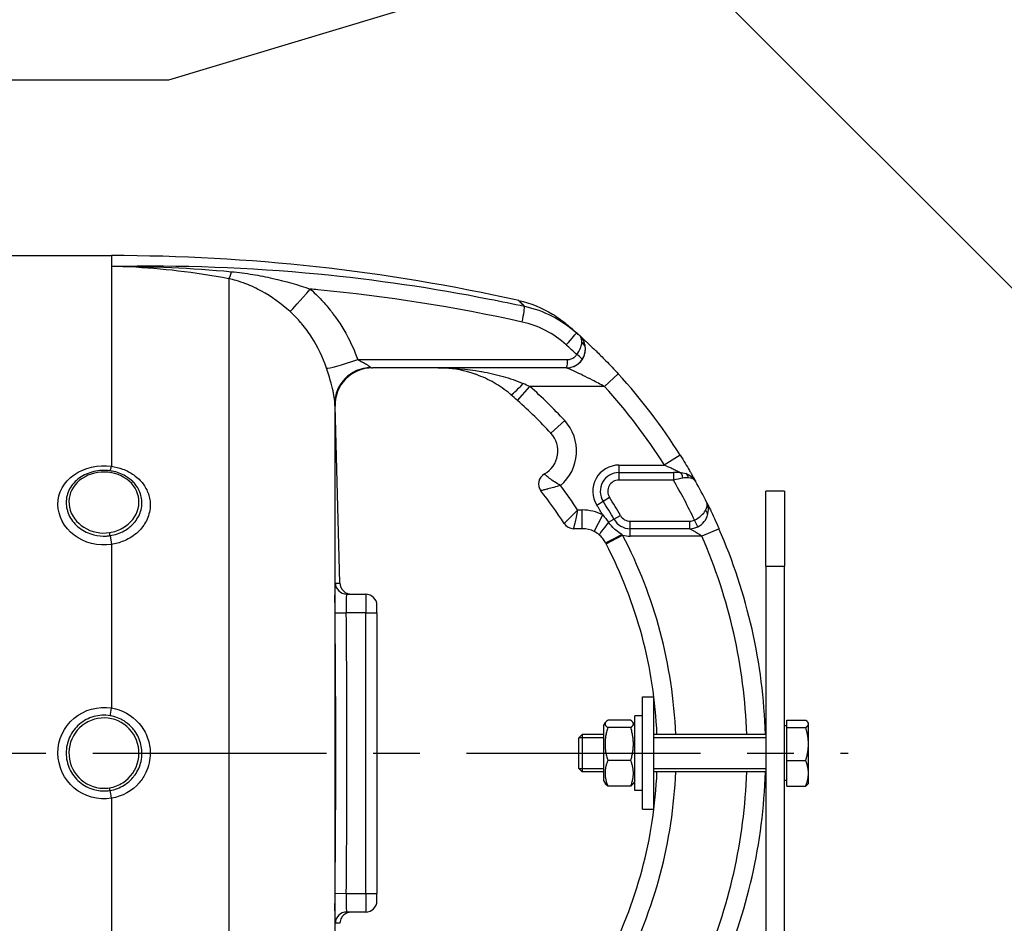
# Model space of a CAD drawing. Header units: millimetres. Extents: x 0 to 5940, y 0 to 4200.
# Tile 38 of 45: x 2724 to 2988, y 2315 to 2557. Entities that reach past the tile are written whole.
import ezdxf

# ---------------------------------------------------------------- set-up
doc = ezdxf.new("R2010")
doc.units = ezdxf.units.MM
doc.header["$LTSCALE"] = 50
doc.linetypes.add('MITTE', pattern=[2, 1.25, -0.25, 0.25, -0.25])
for name, color, linetype in [('02-LINIE-035', 2, 'CONTINUOUS'), ('03-LINIE-050', 3, 'CONTINUOUS'), ('05-ACHSE', 1, 'MITTE')]:
    doc.layers.add(name, color=color, linetype=linetype)

msp = doc.modelspace()

# ---------------------------------------------------------------- linework, layer by layer
at = {"layer": '02-LINIE-035'}
for p, q in [((3147.65, 2326.92), (2733.99, 2740.58)), ((2506.7, 2493.65), (2748.78, 2493.65)), ((2748.78, 2493.65), (2748.78, 2490.78)), ((2748.78, 2490.78), (2748.78, 2437.33)), ((2780.2, 2487.44), (2780.2, 2233.86)), ((2870.52, 2463.65), (2818.58, 2463.65)), ((2870.53, 2463.65), (2870.52, 2463.65)), ((2884.33, 2462.03), (2880.65, 2458.65)), ((2857.39, 2454.91), (2860.71, 2458.65)), ((2880.65, 2458.65), (2860.71, 2458.65)), ((2808.53, 2454.11), (2808.53, 2267.19)), ((2808.58, 2453.4), (2808.66, 2453.39)), ((2809.9, 2406.19), (2808.66, 2453.44)), ((2866.32, 2446.16), (2869.99, 2449.56)), ((2900.88, 2440.31), (2896.64, 2437.65)), ((2884.51, 2437.65), (2884.51, 2435.65)), ((2884.51, 2437.65), (2896.64, 2437.65)), ((2884.51, 2435.65), (2884.51, 2433.65)), ((2884.51, 2435.65), (2899.06, 2435.65)), ((2899.06, 2435.65), (2899.06, 2433.65)), ((2900.76, 2435.65), (2899.06, 2435.65)), ((2899.06, 2433.65), (2884.51, 2433.65)), ((2928.78, 2430.65), (2923.78, 2430.65)), ((2923.78, 2410.65), (2923.78, 2430.65)), ((2928.78, 2430.65), (2928.78, 2410.65)), ((2878.59, 2426.91), (2880.28, 2427.98)), ((2880.28, 2427.98), (2881.97, 2429.05)), ((2873.46, 2425.65), (2874.71, 2425.65)), ((2874.71, 2420.65), (2874.71, 2425.65)), ((2877.9, 2419.88), (2880.18, 2424.33)), ((2881.74, 2422.35), (2883.17, 2423.17)), ((2883.17, 2423.17), (2884.91, 2424.16)), ((2887.52, 2420.65), (2887.52, 2422.65)), ((2887.52, 2422.65), (2903.39, 2422.65)), ((2903.39, 2422.65), (2903.39, 2420.65)), ((2905.59, 2421.16), (2904.71, 2422.96)), ((2874.71, 2420.65), (2872.37, 2420.65)), ((2903.39, 2420.65), (2887.52, 2420.65)), ((2887.52, 2418.65), (2887.52, 2420.65)), ((2911.26, 2420.65), (2906.67, 2418.65)), ((2881.05, 2416.64), (2885.48, 2418.95)), ((2906.67, 2418.65), (2887.52, 2418.65)), ((2748.78, 2416.43), (2748.78, 2372.72)), ((2923.78, 2410.65), (2928.78, 2410.65)), ((2923.78, 2410.65), (2923.78, 2142.65)), ((2928.78, 2142.65), (2928.78, 2410.65)), ((2811.68, 2403.15), (2816.78, 2403.15)), ((2816.78, 2403.15), (2816.78, 2398.15)), ((2819.78, 2398.15), (2819.78, 2400.15)), ((2808.59, 2398.12), (2811.59, 2398.15)), ((2816.78, 2398.15), (2811.59, 2398.15)), ((2816.78, 2323.15), (2816.78, 2398.15)), ((2816.78, 2398.15), (2819.78, 2398.15)), ((2819.78, 2398.15), (2819.78, 2323.15)), ((2890.78, 2345.65), (2890.78, 2375.65)), ((2890.78, 2375.65), (2893.78, 2375.65)), ((2893.78, 2375.65), (2893.78, 2345.65)), ((2888.78, 2350.65), (2888.78, 2370.65)), ((2890.78, 2370.65), (2888.78, 2370.65)), ((2880.38, 2367.95), (2880.89, 2368.84)), ((2880.38, 2367.95), (2880.38, 2353.35)), ((2887.66, 2369.45), (2881.5, 2369.45)), ((2887.66, 2367.48), (2881.5, 2367.48)), ((2888.78, 2367.95), (2888.27, 2368.84)), ((2929.38, 2367.97), (2928.78, 2367.97)), ((2929.38, 2367.48), (2929.38, 2369.45)), ((2929.38, 2369.45), (2934.46, 2369.45)), ((2929.38, 2358.68), (2929.38, 2367.48)), ((2929.38, 2367.48), (2934.46, 2367.48)), ((2935.18, 2368.65), (2935.07, 2368.84)), ((2935.18, 2368.47), (2935.18, 2368.65)), ((2935.18, 2363.08), (2935.18, 2368.47)), ((2873.78, 2364.73), (2874.7, 2365.65)), ((2873.78, 2356.57), (2873.78, 2364.73)), ((2880.38, 2364.75), (2873.8, 2364.75)), ((2874.7, 2365.65), (2874.7, 2355.65)), ((2880.38, 2365.65), (2874.7, 2365.65)), ((2923.78, 2365.65), (2893.78, 2365.65)), ((2923.78, 2364.75), (2893.78, 2364.75)), ((2935.18, 2355.26), (2935.18, 2363.08)), ((2873.78, 2356.57), (2874.7, 2355.65)), ((2873.8, 2356.55), (2880.38, 2356.55)), ((2887.66, 2358.68), (2881.5, 2358.68)), ((2893.78, 2356.55), (2923.78, 2356.55)), ((2929.38, 2358.68), (2934.46, 2358.68)), ((2929.38, 2351.85), (2929.38, 2358.68)), ((2880.38, 2355.65), (2874.7, 2355.65)), ((2923.78, 2355.65), (2893.78, 2355.65)), ((2935.18, 2352.65), (2935.18, 2355.26)), ((2880.38, 2353.35), (2880.89, 2352.46)), ((2887.66, 2351.85), (2881.5, 2351.85)), ((2888.78, 2353.35), (2888.27, 2352.46)), ((2929.38, 2353.34), (2928.78, 2353.34)), ((2929.38, 2351.85), (2934.46, 2351.85)), ((2935.18, 2352.65), (2935.07, 2352.46)), ((2890.78, 2350.65), (2888.78, 2350.65)), ((2748.78, 2348.59), (2748.78, 2304.87)), ((2890.78, 2345.65), (2893.78, 2345.65)), ((2808.59, 2323.18), (2811.59, 2323.15)), ((2811.59, 2323.15), (2816.78, 2323.15)), ((2816.78, 2323.15), (2816.78, 2318.15)), ((2816.78, 2323.15), (2819.78, 2323.15)), ((2819.78, 2321.15), (2819.78, 2323.15)), ((2816.78, 2318.15), (2811.68, 2318.15))]:
    msp.add_line(p, q, dxfattribs=at)
for centre, radius, start, end in [((2748.78, 1993.65), 500, 77.4174, 90), ((2870.53, 2468.65), 5, 270, 0.9252), ((2773.78, 2360.65), 150, 32.0754, 42.5211), ((2773.78, 2360.65), 131, 42.7389, 48.4253), ((2773.78, 2360.65), 145, 32.0754, 42.5211), ((2773.78, 2360.65), 126, 42.7389, 48.4253), ((2861.18, 2441.41), 12, 309.8488, 42.7389), ((2861.18, 2441.41), 7, 298.8325, 42.7389), ((2884.51, 2430.65), 7, 90, 212.2999), ((2884.51, 2430.65), 5, 90, 212.2999), ((2866, 2432.65), 3, 118.8325, 217.9799), ((2884.51, 2430.65), 3, 90, 212.2999), ((2773.78, 2360.65), 145, 25.4477, 30.2284), ((2773.78, 2360.65), 150, 28.9988, 28.9991), ((2773.78, 2360.65), 150, 26.5042, 28.9981), ((2773.78, 2360.65), 114, 32.579, 37.9799), ((2773.78, 2360.65), 119, 33.108, 36.9587), ((2773.78, 2360.65), 126, 29.7478, 32.2999), ((2773.78, 2360.65), 128, 29.7478, 32.2999), ((2874.71, 2413.65), 12, 62.894, 90), ((2773.78, 2360.65), 124, 30.9015, 32.2999), ((2887.52, 2425.65), 5, 209.7478, 270), ((2887.52, 2425.65), 3, 209.7478, 270), ((2903.39, 2425.65), 3, 270, 296.0404), ((2872.37, 2423.65), 3, 212.579, 270), ((2874.71, 2413.65), 7, 62.894, 90), ((2903.39, 2425.65), 5, 270, 296.0404), ((2773.78, 2360.65), 150, 1.9102, 23.5782), ((2773.78, 2360.65), 126, 2.2742, 27.5629), ((2887.52, 2425.65), 7, 253.0813, 270), ((2773.78, 2360.65), 145, 1.9761, 23.5782), ((2773.78, 2360.65), 121, 2.3683, 27.5629), ((2816.78, 2400.15), 3, 0, 90), ((-841.31, 2360.65), 3653.09, 359.41183, 0.58817), ((2773.78, 2360.65), 121, 332.4371, 357.6317), ((2773.78, 2360.65), 126, 332.4371, 357.7258), ((2773.78, 2360.65), 145, 336.4218, 358.0239), ((2773.78, 2360.65), 150, 336.4218, 358.0898), ((2816.78, 2321.15), 3, 270, 0)]:
    msp.add_arc(centre, radius, start, end, dxfattribs=at)
for centre, major_axis, ratio, start_param, end_param in [((2781.86, 2497.03), (-1.88, -9.82), 0.074371, 0.232232, 0.687786), ((2803.02, 2486), (-6.63, -7.48), 0.0082, 0.211435, 1.403277), ((2858.12, 2475.28), (1.06, 4.89), 0.076337, 4.85735, 6.145479), ((2869.87, 2469.24), (3.31, 3.74), 0.004968, 4.865162, 6.283185), ((2773.8, 2360.66), (72.6, -131.25), 0.999897, 1.904208, 1.911943), ((2771.89, 2359.67), (-67.28, 131.55), 0.999934, 5.054648, 5.080664), ((2870.05, 2467.95), (3.93, 4.22), 0.529098, 5.661266, 5.722081), ((2873.51, 2469.04), (1.98, 0.26), 0.601883, 0, 0.942653), ((2873.47, 2469.23), (1.96, 0.39), 0.620947, 0, 0.865115), ((2873.02, 2466.98), (1.66, -1.12), 0.145795, 0.008816, 1.542827), ((2870.18, 2467.83), (3.91, 4.24), 0.861739, 5.660318, 5.721192), ((2815.69, 2466.87), (-9.44, -3.3), 0.061815, 0.116703, 1.438231), ((2870.52, 2465.65), (0, -2), 0.105084, 0, 1.673623), ((2818.53, 2454.36), (-9.99, -0.46), 0.941438, 4.704327, 6.260479), ((2818.58, 2453.65), (0, 10), 0.999978, 0, 1.596108), ((2858.86, 2460.27), (-3.25, -3.8), 0.105656, 0, 1.44771), ((2852.83, 2457.39), (23.96, -9.36), 0.162972, 1.299884, 1.380622), ((2748.78, 2439.06), (-0.41, -2.97), 0.095262, 0.143818, 0.962868), ((2900.76, 2433.65), (0, 2), 0.438654, 4.95941, 6.283185), ((2901.74, 2433.49), (0.65, 1.89), 0.594665, 5.305484, 6.283185), ((2906.28, 2424.85), (1.93, -0.54), 0.594665, 0, 0.977701), ((2882.5, 2422.78), (-3.24, -3.8), 0.059752, 4.876871, 6.283185), ((2748.78, 2417.69), (-0.45, 2.97), 0.069306, 1.179092, 1.998312), ((2885.33, 2419.23), (-4.43, -2.32), 0.0215, 0, 1.548167), ((2879.76, 2415.96), (-6.15, 11.77), 0.109734, 4.712593, 4.73512), ((2811.68, 2406.15), (0, -3), 0.999741, 4.725331, 6.283185), ((-835.14, 2360.65), (0, 3645.44), 0.999584, 4.70211, 4.722668), ((2748.78, 2372.99), (-0.49, -2.96), 0.014989, 0.661983, 1.481203), ((2748.78, 2348.32), (0.49, -2.96), 0.014991, 1.660389, 2.47961), ((2811.68, 2315.15), (0, 3), 0.999741, 0, 1.557855)]:
    msp.add_ellipse(centre, major_axis=major_axis, ratio=ratio, start_param=start_param, end_param=end_param, dxfattribs=at)
for points, knots in [([(2748.78, 2490.78), (2767.18, 2491.22), (2785.67, 2490.53), (2803.99, 2488.76), (2819.39, 2487.27), (2834.71, 2485.03), (2849.93, 2482.03), (2853.04, 2481.42), (2856.13, 2480.78), (2859.22, 2480.11)], [0, 0, 0, 0, 0.497038, 0.497038, 0.497038, 0.91486, 0.91486, 0.91486, 1, 1, 1, 1]), ([(2780.2, 2487.44), (2775.71, 2488.3), (2771.19, 2489), (2766.67, 2489.53), (2762.34, 2490.04), (2757.99, 2490.4), (2753.64, 2490.61), (2752.02, 2490.69), (2750.4, 2490.75), (2748.78, 2490.78)], [0, 0, 0, 0, 0.4321887, 0.4321887, 0.4321887, 0.8458026, 0.8458026, 0.8458026, 1, 1, 1, 1]), ([(2780.87, 2489.35), (2782.78, 2489.17), (2784.67, 2488.92), (2786.56, 2488.61), (2788.35, 2488.32), (2790.16, 2487.96), (2791.95, 2487.56), (2795.35, 2486.79), (2798.69, 2485.84), (2801.97, 2484.7)], [0, 0, 0, 0, 0.265918, 0.265918, 0.265918, 0.519268, 0.519268, 0.519268, 1, 1, 1, 1]), ([(2796.55, 2478.67), (2794.16, 2480.82), (2791.64, 2482.65), (2788.92, 2484.15), (2787.55, 2484.91), (2786.14, 2485.58), (2784.69, 2486.13), (2783.85, 2486.45), (2783, 2486.74), (2782.13, 2486.98), (2781.5, 2487.16), (2780.85, 2487.31), (2780.2, 2487.44)], [0, 0, 0, 0, 0.5, 0.5, 0.5, 0.751514, 0.751514, 0.751514, 0.895882, 0.895882, 0.895882, 1, 1, 1, 1]), ([(2858.64, 2475.9), (2840.54, 2479.89), (2822.31, 2482.74), (2803.96, 2484.51), (2803.3, 2484.58), (2802.63, 2484.64), (2801.97, 2484.7)], [0, 0, 0, 0, 0.965203, 0.965203, 0.965203, 1, 1, 1, 1]), ([(2801.97, 2484.7), (2803.43, 2483.41), (2804.78, 2482.03), (2806.04, 2480.57), (2806.46, 2480.09), (2806.86, 2479.6), (2807.25, 2479.1), (2807.43, 2478.88), (2807.6, 2478.65), (2807.78, 2478.43)], [0, 0, 0, 0, 0.677989, 0.677989, 0.677989, 0.90028, 0.90028, 0.90028, 1, 1, 1, 1]), ([(2859.22, 2480.11), (2858.86, 2480.48), (2858.55, 2480.79), (2858.31, 2481.03), (2857.91, 2481.44), (2857.7, 2481.64), (2857.7, 2481.64), (2857.7, 2481.64), (2857.7, 2481.64), (2857.7, 2481.64), (2857.7, 2481.64), (2857.7, 2481.64), (2857.7, 2481.64)], [0.0000538, 0.0000538, 0.0000538, 0.0000538, 0.1862605, 0.1862605, 0.1862605, 0.4985428, 0.4985428, 0.4985428, 0.5, 0.5, 0.5, 0.50019, 0.50019, 0.50019, 0.50019]), ([(2857.7, 2481.64), (2860.87, 2480.94), (2863.95, 2479.7), (2867.42, 2477.59), (2868.1, 2477.14), (2869.09, 2476.42), (2869.42, 2476.18), (2869.86, 2475.83), (2869.98, 2475.73), (2870.14, 2475.6), (2870.19, 2475.56), (2870.27, 2475.5), (2870.3, 2475.47), (2870.34, 2475.44), (2870.35, 2475.43), (2870.36, 2475.42), (2870.37, 2475.41), (2870.38, 2475.4), (2870.38, 2475.4), (2870.4, 2475.39), (2870.4, 2475.38), (2870.44, 2475.35), (2870.44, 2475.36), (2870.45, 2475.35), (2870.45, 2475.35), (2870.45, 2475.35)], [0.000028, 0.000028, 0.000028, 0.000028, 0.972334, 0.972334, 1.216481, 1.216481, 1.339466, 1.339466, 1.385578, 1.385578, 1.402872, 1.402872, 1.415874, 1.415874, 1.418882, 1.418882, 1.421902, 1.421902, 1.424931, 1.424931, 1.431036, 1.431036, 1.479634, 1.479634, 1.481284, 1.481284, 1.481284, 1.481284]), ([(2806.34, 2463.52), (2805.35, 2466.43), (2804.05, 2469.18), (2802.39, 2471.77), (2801.97, 2472.41), (2801.54, 2473.03), (2801.09, 2473.65), (2800.65, 2474.25), (2800.18, 2474.85), (2799.69, 2475.42), (2799.62, 2475.51), (2799.54, 2475.6), (2799.46, 2475.69), (2798.56, 2476.74), (2797.59, 2477.74), (2796.55, 2478.67)], [0, 0, 0, 0, 0.504061, 0.504061, 0.504061, 0.628889, 0.628889, 0.628889, 0.753092, 0.753092, 0.753092, 0.772384, 0.772384, 0.772384, 1, 1, 1, 1]), ([(2807.78, 2478.43), (2807.8, 2478.39), (2807.83, 2478.36), (2807.86, 2478.32), (2808.44, 2477.57), (2809, 2476.8), (2809.53, 2476.01), (2810.32, 2474.85), (2811.04, 2473.65), (2811.71, 2472.42), (2812.86, 2470.32), (2813.84, 2468.12), (2814.64, 2465.85)], [0, 0, 0, 0, 0.009223, 0.009223, 0.009223, 0.207241, 0.207241, 0.207241, 0.5, 0.5, 0.5, 1, 1, 1, 1]), ([(2870.45, 2475.35), (2870.45, 2475.35), (2870.45, 2475.35), (2870.47, 2475.33), (2870.48, 2475.32), (2870.55, 2475.26), (2870.62, 2475.21), (2870.69, 2475.14)], [0.0306098, 0.0306098, 0.0306098, 0.0306098, 0.0625177, 0.0625177, 0.1652363, 0.1652363, 0.4062328, 0.4062328, 0.4062328, 0.4062328]), ([(2870.69, 2475.14), (2870.81, 2475.04), (2870.99, 2474.89), (2871.23, 2474.68), (2871.23, 2474.68), (2871.23, 2474.68), (2871.24, 2474.68)], [0.6245412, 0.6245412, 0.6245412, 0.6245412, 0.7510795, 0.7510795, 0.7510795, 0.7519292, 0.7519292, 0.7519292, 0.7519292]), ([(2873.23, 2467.19), (2873.62, 2467.71), (2873.93, 2468.24), (2874.16, 2468.77), (2874.37, 2469.26), (2874.49, 2469.73), (2874.54, 2470.16)], [0, 0, 0, 0, 0.517979, 0.517979, 0.517979, 1, 1, 1, 1]), ([(2875.44, 2469.62), (2875.36, 2470.02), (2875.24, 2470.4), (2875.08, 2470.75), (2874.94, 2471.07), (2874.77, 2471.37), (2874.57, 2471.64), (2874.49, 2471.75), (2874.4, 2471.86), (2874.31, 2471.96), (2874.27, 2472), (2874.22, 2472.05), (2874.18, 2472.09), (2874.16, 2472.11), (2874.14, 2472.13), (2874.11, 2472.15), (2874.1, 2472.16), (2874.09, 2472.17), (2874.08, 2472.18), (2874.08, 2472.19), (2874.07, 2472.19), (2874.07, 2472.2), (2874.06, 2472.2), (2874.06, 2472.2), (2874.06, 2472.2), (2874.06, 2472.21), (2874.06, 2472.21), (2874.05, 2472.21)], [0, 0, 0, 0, 0.372379, 0.372379, 0.372379, 0.720983, 0.720983, 0.720983, 0.867591, 0.867591, 0.867591, 0.935969, 0.935969, 0.935969, 0.968822, 0.968822, 0.968822, 0.98477, 0.98477, 0.98477, 0.992543, 0.992543, 0.992543, 0.995838, 0.995838, 0.995838, 1, 1, 1, 1]), ([(2874.56, 2470.41), (2874.58, 2470.72), (2874.57, 2471.01), (2874.52, 2471.26), (2874.45, 2471.67), (2874.29, 2472), (2874.05, 2472.21)], [0, 0, 0, 0, 0.3773337, 0.3773337, 0.3773337, 0.9999323, 0.9999323, 0.9999323, 0.9999323]), ([(2874.05, 2472.21), (2874.09, 2472.17), (2874.14, 2472.13), (2874.19, 2472.08), (2874.4, 2471.89), (2874.7, 2471.62), (2875.06, 2471.29), (2875.28, 2471.1), (2875.51, 2470.88), (2875.76, 2470.65), (2875.93, 2470.49), (2876.11, 2470.32), (2876.3, 2470.15), (2876.76, 2469.72), (2877.25, 2469.25), (2877.76, 2468.76), (2877.96, 2468.57), (2878.17, 2468.37), (2878.38, 2468.16), (2879.22, 2467.35), (2880.1, 2466.47), (2880.99, 2465.56), (2882.1, 2464.43), (2883.22, 2463.25), (2884.33, 2462.03)], [0, 0, 0, 0, 0.03379, 0.03379, 0.03379, 0.169557, 0.169557, 0.169557, 0.25, 0.25, 0.25, 0.306466, 0.306466, 0.306466, 0.444259, 0.444259, 0.444259, 0.5, 0.5, 0.5, 0.721826, 0.721826, 0.721826, 1, 1, 1, 1]), ([(2870.73, 2465.86), (2871.07, 2465.86), (2871.41, 2465.92), (2871.73, 2466.03), (2872.05, 2466.14), (2872.35, 2466.31), (2872.62, 2466.53), (2872.85, 2466.71), (2873.06, 2466.94), (2873.23, 2467.19)], [0, 0, 0, 0, 0.346227, 0.346227, 0.346227, 0.692595, 0.692595, 0.692595, 1, 1, 1, 1]), ([(2874.68, 2465.87), (2875.04, 2466.41), (2875.29, 2467), (2875.42, 2467.62), (2875.54, 2468.19), (2875.56, 2468.76), (2875.49, 2469.31)], [0, 0, 0, 0, 0.517352, 0.517352, 0.517352, 1, 1, 1, 1]), ([(2814.64, 2465.85), (2820.53, 2465.86), (2826.42, 2465.86), (2845.12, 2465.86), (2857.92, 2465.86), (2870.73, 2465.86)], [0, 0, 0, 0, 0.315066, 0.315066, 1, 1, 1, 1]), ([(2814.64, 2465.85), (2815.08, 2465.64), (2815.51, 2465.42), (2815.92, 2465.2), (2816.27, 2465), (2816.62, 2464.81), (2816.94, 2464.6), (2816.95, 2464.6), (2816.96, 2464.59), (2816.96, 2464.59), (2817.22, 2464.42), (2817.47, 2464.25), (2817.69, 2464.1), (2817.69, 2464.1), (2817.69, 2464.1), (2817.7, 2464.09), (2817.88, 2463.97), (2818.04, 2463.85), (2818.17, 2463.77)], [0, 0, 0, 0, 0.315553, 0.315553, 0.315553, 0.583864, 0.583864, 0.583864, 0.589444, 0.589444, 0.589444, 0.809999, 0.809999, 0.809999, 0.814148, 0.814148, 0.814148, 1, 1, 1, 1]), ([(2808.53, 2454.11), (2808.5, 2454.61), (2808.41, 2455.72), (2808.04, 2457.46), (2807.68, 2459.2), (2807.05, 2461.42), (2806.34, 2463.52)], [0, 0, 0, 0, 0.5, 0.5, 0.5, 1, 1, 1, 1]), ([(2836.12, 2463.65), (2839.96, 2463.65), (2843.8, 2463.34), (2847.6, 2462.68), (2847.69, 2462.67), (2847.77, 2462.65), (2847.85, 2462.64), (2849.74, 2462.3), (2851.64, 2461.88), (2853.52, 2461.34), (2855.33, 2460.82), (2857.1, 2460.21), (2858.86, 2459.46)], [0, 0, 0, 0, 0.5, 0.5, 0.5, 0.510879, 0.510879, 0.510879, 0.760128, 0.760128, 0.760128, 1, 1, 1, 1]), ([(2846.01, 2461.98), (2843.31, 2462.92), (2840.6, 2463.44), (2837.27, 2463.64), (2836.7, 2463.65), (2836.12, 2463.65)], [0, 0, 0, 0, 0.967435, 0.967435, 1.166742, 1.166742, 1.166742, 1.166742]), ([(2846.01, 2461.98), (2843.31, 2462.92), (2840.6, 2463.44), (2837.27, 2463.64), (2836.7, 2463.65), (2836.12, 2463.65)], [0, 0, 0, 0, 0.967435, 0.967435, 1.166742, 1.166742, 1.166742, 1.166742]), ([(2846.39, 2461.84), (2846.32, 2461.87), (2846.25, 2461.89), (2846.18, 2461.92), (2846.15, 2461.93), (2846.11, 2461.94), (2846.08, 2461.95), (2846.06, 2461.96), (2846.03, 2461.97), (2846.01, 2461.98)], [0.4841756, 0.4841756, 0.4841756, 0.4841756, 0.49512044, 0.49512044, 0.49512044, 0.5, 0.5, 0.5, 0.50377446, 0.50377446, 0.50377446, 0.50377446]), ([(2880.65, 2458.65), (2879.57, 2459.24), (2878.49, 2459.81), (2877.41, 2460.36), (2876.56, 2460.79), (2875.7, 2461.22), (2874.87, 2461.63), (2874.68, 2461.72), (2874.48, 2461.81), (2874.29, 2461.91), (2873.81, 2462.14), (2873.34, 2462.36), (2872.88, 2462.58), (2872.64, 2462.69), (2872.4, 2462.8), (2872.18, 2462.9), (2872.01, 2462.98), (2871.85, 2463.06), (2871.69, 2463.13), (2871.46, 2463.23), (2871.25, 2463.33), (2871.06, 2463.41), (2870.98, 2463.45), (2870.91, 2463.48), (2870.84, 2463.51), (2870.65, 2463.6), (2870.53, 2463.65), (2870.53, 2463.65)], [0, 0, 0, 0, 0.279238, 0.279238, 0.279238, 0.5, 0.5, 0.5, 0.552002, 0.552002, 0.552002, 0.681286, 0.681286, 0.681286, 0.75, 0.75, 0.75, 0.800923, 0.800923, 0.800923, 0.875, 0.875, 0.875, 0.906681, 0.906681, 0.906681, 1, 1, 1, 1]), ([(2855.35, 2456.69), (2854, 2457.81), (2852.58, 2458.79), (2849.59, 2460.52), (2847.99, 2461.26), (2846.39, 2461.84)], [0, 0, 0, 0, 0.529178, 0.529178, 1.103805, 1.103805, 1.103805, 1.103805]), ([(2855.35, 2456.69), (2854, 2457.81), (2852.58, 2458.79), (2849.59, 2460.52), (2847.99, 2461.26), (2846.39, 2461.84)], [0, 0, 0, 0, 0.529178, 0.529178, 1.103805, 1.103805, 1.103805, 1.103805]), ([(2900.88, 2440.31), (2901.78, 2438.87), (2902.64, 2437.44), (2903.38, 2436.18), (2903.54, 2435.91), (2903.69, 2435.64), (2903.83, 2435.4), (2904.32, 2434.55), (2904.7, 2433.86), (2904.93, 2433.46), (2904.94, 2433.43), (2904.96, 2433.4), (2904.97, 2433.37)], [0, 0, 0, 0, 0.5, 0.5, 0.5, 0.607782, 0.607782, 0.607782, 0.97431, 0.97431, 0.97431, 1, 1, 1, 1]), ([(2748.78, 2416.43), (2745.25, 2415.9), (2741.54, 2416.85), (2738.83, 2418.9), (2736.13, 2420.94), (2734.47, 2424.07), (2734.46, 2427.15), (2734.46, 2430.23), (2736.1, 2433.17), (2738.82, 2435.07), (2741.55, 2436.97), (2745.25, 2437.8), (2748.78, 2437.33)], [0, 0, 0, 0, 0.25, 0.25, 0.25, 0.5, 0.5, 0.5, 0.75, 0.75, 0.75, 1, 1, 1, 1]), ([(2748.42, 2436.11), (2746.96, 2436.31), (2745.46, 2436.23), (2744.06, 2435.91), (2742.66, 2435.58), (2741.35, 2435.01), (2740.23, 2434.21), (2740.23, 2434.21), (2740.22, 2434.2), (2740.22, 2434.2), (2739.11, 2433.4), (2738.21, 2432.4), (2737.6, 2431.27), (2736.99, 2430.15), (2736.68, 2428.9), (2736.68, 2427.64), (2736.68, 2426.37), (2736.99, 2425.11), (2737.6, 2423.93), (2738.22, 2422.76), (2739.11, 2421.7), (2740.22, 2420.85), (2740.22, 2420.85), (2740.23, 2420.84), (2740.24, 2420.84), (2741.34, 2420), (2742.66, 2419.36), (2744.06, 2419.01), (2745.15, 2418.73), (2746.32, 2418.62), (2747.46, 2418.69), (2747.78, 2418.71), (2748.1, 2418.74), (2748.42, 2418.79)], [0, 0, 0, 0, 0.1248524, 0.1248524, 0.1248524, 0.25, 0.25, 0.25, 0.250524, 0.250524, 0.250524, 0.3753899, 0.3753899, 0.3753899, 0.499891, 0.499891, 0.499891, 0.6243466, 0.6243466, 0.6243466, 0.7492512, 0.7492512, 0.7492512, 0.75, 0.75, 0.75, 0.8748745, 0.8748745, 0.8748745, 0.972849, 0.972849, 0.972849, 1, 1, 1, 1]), ([(2748.79, 2435.6), (2746.37, 2436.05), (2743.78, 2435.65), (2741.72, 2434.54), (2739.66, 2433.43), (2738.16, 2431.6), (2737.63, 2429.54), (2737.11, 2427.49), (2737.56, 2425.22), (2738.89, 2423.37), (2740.21, 2421.52), (2742.36, 2420.16), (2744.77, 2419.68), (2745.93, 2419.45), (2747.13, 2419.43), (2748.29, 2419.6)], [0, 0, 0, 0, 0.125, 0.125, 0.125, 0.25, 0.25, 0.25, 0.375, 0.375, 0.375, 0.5, 0.5, 0.5, 0.5602271, 0.5602271, 0.5602271, 0.5602271]), ([(2748.29, 2419.6), (2749.55, 2419.79), (2750.76, 2420.2), (2751.84, 2420.83), (2753.92, 2422.03), (2755.41, 2423.97), (2755.93, 2426.06), (2756.45, 2428.15), (2755.98, 2430.39), (2754.67, 2432.14), (2753.36, 2433.89), (2751.21, 2435.16), (2748.79, 2435.6)], [0.5602271, 0.5602271, 0.5602271, 0.5602271, 0.625, 0.625, 0.625, 0.75, 0.75, 0.75, 0.875, 0.875, 0.875, 1, 1, 1, 1]), ([(2748.42, 2418.79), (2749.77, 2418.99), (2751.06, 2419.43), (2752.22, 2420.08), (2753.08, 2420.57), (2753.86, 2421.17), (2754.52, 2421.86), (2754.72, 2422.06), (2754.91, 2422.28), (2755.09, 2422.5), (2755.85, 2423.46), (2756.41, 2424.55), (2756.7, 2425.69), (2756.86, 2426.32), (2756.94, 2426.96), (2756.94, 2427.61), (2756.94, 2428.12), (2756.89, 2428.63), (2756.78, 2429.13), (2756.55, 2430.26), (2756.05, 2431.34), (2755.33, 2432.29), (2755.08, 2432.62), (2754.81, 2432.93), (2754.51, 2433.23), (2753.94, 2433.79), (2753.3, 2434.28), (2752.58, 2434.7), (2751.5, 2435.33), (2750.28, 2435.78), (2748.97, 2436.02), (2748.78, 2436.05), (2748.6, 2436.08), (2748.42, 2436.11)], [0, 0, 0, 0, 0.142587, 0.142587, 0.142587, 0.25, 0.25, 0.25, 0.282557, 0.282557, 0.282557, 0.422443, 0.422443, 0.422443, 0.5, 0.5, 0.5, 0.562018, 0.562018, 0.562018, 0.701955, 0.701955, 0.701955, 0.75, 0.75, 0.75, 0.841232, 0.841232, 0.841232, 0.98061, 0.98061, 0.98061, 1, 1, 1, 1]), ([(2748.78, 2437.33), (2749.82, 2437.18), (2750.82, 2436.93), (2751.77, 2436.58), (2752.87, 2436.18), (2753.89, 2435.65), (2754.8, 2435), (2755.3, 2434.65), (2755.76, 2434.26), (2756.19, 2433.84), (2756.93, 2433.11), (2757.55, 2432.3), (2758.02, 2431.43), (2758.55, 2430.46), (2758.9, 2429.43), (2759.06, 2428.37), (2759.13, 2427.92), (2759.17, 2427.47), (2759.17, 2427.01), (2759.17, 2425.7), (2758.87, 2424.4), (2758.32, 2423.17), (2757.82, 2422.05), (2757.1, 2421), (2756.2, 2420.09), (2755.25, 2419.13), (2754.1, 2418.32), (2752.82, 2417.69), (2751.81, 2417.2), (2750.73, 2416.82), (2749.6, 2416.58), (2749.33, 2416.52), (2749.05, 2416.47), (2748.78, 2416.43)], [0, 0, 0, 0, 0.0902582, 0.0902582, 0.0902582, 0.1936914, 0.1936914, 0.1936914, 0.25, 0.25, 0.25, 0.3473076, 0.3473076, 0.3473076, 0.4547331, 0.4547331, 0.4547331, 0.5, 0.5, 0.5, 0.6303366, 0.6303366, 0.6303366, 0.75, 0.75, 0.75, 0.8762367, 0.8762367, 0.8762367, 0.975991, 0.975991, 0.975991, 1, 1, 1, 1]), ([(2900.76, 2435.65), (2900.76, 2435.65), (2900.74, 2435.66), (2900.71, 2435.68), (2900.68, 2435.7), (2900.64, 2435.72), (2900.59, 2435.75), (2900.46, 2435.81), (2900.27, 2435.91), (2900.08, 2436), (2899.9, 2436.1), (2899.7, 2436.19), (2899.5, 2436.3), (2899.42, 2436.33), (2899.35, 2436.37), (2899.27, 2436.41), (2898.91, 2436.59), (2898.52, 2436.77), (2898.14, 2436.96), (2897.65, 2437.19), (2897.15, 2437.42), (2896.64, 2437.65)], [0, 0, 0, 0, 0.06181, 0.06181, 0.06181, 0.118241, 0.118241, 0.118241, 0.26387, 0.26387, 0.26387, 0.40093, 0.40093, 0.40093, 0.45041, 0.45041, 0.45041, 0.692235, 0.692235, 0.692235, 1, 1, 1, 1]), ([(2868.87, 2432.2), (2868.33, 2432.5), (2867.8, 2432.82), (2867.31, 2433.14), (2866.81, 2433.47), (2866.36, 2433.79), (2865.97, 2434.09), (2865.91, 2434.14), (2865.84, 2434.19), (2865.78, 2434.24), (2865.44, 2434.5), (2865.17, 2434.73), (2864.97, 2434.91), (2864.84, 2435.02), (2864.73, 2435.11), (2864.66, 2435.18), (2864.59, 2435.25), (2864.55, 2435.28), (2864.55, 2435.28)], [0, 0, 0, 0, 0.228949, 0.228949, 0.228949, 0.460335, 0.460335, 0.460335, 0.5, 0.5, 0.5, 0.713444, 0.713444, 0.713444, 0.852914, 0.852914, 0.852914, 1, 1, 1, 1]), ([(2868.87, 2432.2), (2868.27, 2432.03), (2867.68, 2431.86), (2867.1, 2431.7), (2866.52, 2431.54), (2865.98, 2431.4), (2865.5, 2431.27), (2865.42, 2431.25), (2865.34, 2431.23), (2865.26, 2431.21), (2864.83, 2431.1), (2864.48, 2431.01), (2864.2, 2430.94), (2864.02, 2430.9), (2863.89, 2430.87), (2863.79, 2430.84), (2863.69, 2430.82), (2863.64, 2430.81), (2863.64, 2430.81)], [0, 0, 0, 0, 0.228755, 0.228755, 0.228755, 0.461737, 0.461737, 0.461737, 0.5, 0.5, 0.5, 0.715339, 0.715339, 0.715339, 0.854185, 0.854185, 0.854185, 1, 1, 1, 1]), ([(2873.46, 2425.65), (2872.53, 2424.71), (2871.59, 2423.78), (2870.25, 2422.44), (2869.84, 2422.04), (2869.84, 2422.04)], [0, 0, 0, 0, 0.5, 0.5, 1, 1, 1, 1]), ([(2873.46, 2425.65), (2873.18, 2424.36), (2872.9, 2423.07), (2872.49, 2421.21), (2872.37, 2420.65), (2872.37, 2420.65)], [0, 0, 0, 0, 0.5, 0.5, 1, 1, 1, 1]), ([(2904.71, 2422.96), (2905.4, 2423.29), (2906.02, 2423.71), (2906.53, 2424.17), (2907, 2424.59), (2907.37, 2425.05), (2907.63, 2425.5)], [0, 0, 0, 0, 0.518172, 0.518172, 0.518172, 1, 1, 1, 1]), ([(2908.21, 2424.31), (2908.5, 2425.36), (2908.47, 2426.4), (2908.17, 2427.22), (2908.13, 2427.35), (2908.07, 2427.47), (2908.01, 2427.59)], [0, 0, 0, 0, 0.865199, 0.865199, 0.865199, 1, 1, 1, 1]), ([(2908.01, 2427.59), (2908.06, 2427.51), (2908.11, 2427.41), (2908.16, 2427.29), (2908.36, 2426.9), (2908.64, 2426.33), (2908.96, 2425.65), (2909.08, 2425.4), (2909.21, 2425.14), (2909.34, 2424.86), (2909.57, 2424.38), (2909.81, 2423.87), (2910.06, 2423.33), (2910.45, 2422.47), (2910.85, 2421.57), (2911.26, 2420.65)], [0, 0, 0, 0, 0.089157, 0.089157, 0.089157, 0.389381, 0.389381, 0.389381, 0.5, 0.5, 0.5, 0.693605, 0.693605, 0.693605, 1, 1, 1, 1]), ([(2905.59, 2421.16), (2906.27, 2421.49), (2906.87, 2421.98), (2907.32, 2422.55), (2907.74, 2423.08), (2908.04, 2423.69), (2908.21, 2424.31)], [0, 0, 0, 0, 0.517886, 0.517886, 0.517886, 1, 1, 1, 1]), ([(2885.28, 2419.08), (2884.72, 2419.46), (2884.15, 2419.85), (2883.64, 2420.27), (2883.6, 2420.31), (2883.55, 2420.35), (2883.5, 2420.39), (2883.45, 2420.44), (2883.39, 2420.48), (2883.33, 2420.54), (2882.74, 2421.07), (2882.21, 2421.68), (2881.74, 2422.35)], [0, 0, 0, 0, 0.415268, 0.415268, 0.415268, 0.453249, 0.453249, 0.453249, 0.5, 0.5, 0.5, 1, 1, 1, 1]), ([(2906.67, 2418.65), (2906.3, 2418.9), (2905.92, 2419.14), (2905.55, 2419.37), (2905.54, 2419.38), (2905.53, 2419.38), (2905.52, 2419.39), (2905.17, 2419.6), (2904.84, 2419.81), (2904.52, 2420), (2904.5, 2420.01), (2904.48, 2420.02), (2904.46, 2420.03), (2904.2, 2420.18), (2903.96, 2420.33), (2903.76, 2420.44), (2903.73, 2420.46), (2903.71, 2420.47), (2903.68, 2420.49), (2903.63, 2420.52), (2903.57, 2420.55), (2903.53, 2420.58), (2903.48, 2420.6), (2903.44, 2420.63), (2903.42, 2420.64), (2903.4, 2420.65), (2903.39, 2420.65), (2903.39, 2420.65)], [0, 0, 0, 0, 0.286378, 0.286378, 0.286378, 0.29564, 0.29564, 0.29564, 0.558868, 0.558868, 0.558868, 0.575182, 0.575182, 0.575182, 0.785601, 0.785601, 0.785601, 0.812499, 0.812499, 0.812499, 0.878989, 0.878989, 0.878989, 0.949513, 0.949513, 0.949513, 1, 1, 1, 1]), ([(2880.91, 2416.91), (2880.7, 2417.3), (2880.45, 2417.68), (2879.9, 2418.37), (2879.59, 2418.69), (2879.25, 2418.98)], [0, 0, 0, 0, 0.5, 0.5, 1, 1, 1, 1]), ([(2808.59, 2398.12), (2808.57, 2400.23), (2808.56, 2402.3), (2808.58, 2403.78), (2808.6, 2405.25), (2808.64, 2406.11), (2808.68, 2406.11)], [0, 0, 0, 0, 0.499928, 0.499928, 0.499928, 1, 1, 1, 1]), ([(2808.68, 2406.11), (2808.99, 2406.11), (2809.28, 2406.1), (2809.51, 2406.09), (2809.74, 2406.08), (2809.9, 2406.07), (2809.9, 2406.07), (2809.9, 2406.07), (2809.9, 2406.07), (2809.9, 2406.07)], [0, 0, 0, 0, 0.2500941, 0.2500941, 0.2500941, 0.5000002, 0.5000002, 0.5000002, 0.5000277, 0.5000277, 0.5000277, 0.5000277]), ([(2809.9, 2406.07), (2809.91, 2405.75), (2809.97, 2405.42), (2810.2, 2404.81), (2810.36, 2404.52), (2810.77, 2404.02), (2811.02, 2403.79), (2811.57, 2403.45), (2811.87, 2403.31), (2812.3, 2403.21), (2812.42, 2403.19), (2812.66, 2403.16), (2812.78, 2403.15), (2812.9, 2403.15)], [0, 0, 0, 0, 0.097168, 0.097168, 0.1946967, 0.1946967, 0.2922124, 0.2922124, 0.3897285, 0.3897285, 0.4254071, 0.4254071, 0.4616084, 0.4616084, 0.4616084, 0.4616084]), ([(2811.68, 2403.15), (2811.63, 2403.15), (2811.6, 2402.61), (2811.56, 2400.77), (2811.57, 2399.47), (2811.59, 2398.15)], [0, 0, 0, 0, 0.5, 0.5, 1, 1, 1, 1]), ([(2748.78, 2348.59), (2745.25, 2348.01), (2741.54, 2349.04), (2738.83, 2351.31), (2736.13, 2353.58), (2734.47, 2357.09), (2734.46, 2360.65), (2734.46, 2364.2), (2736.1, 2367.7), (2738.82, 2369.99), (2741.55, 2372.27), (2745.25, 2373.29), (2748.78, 2372.72)], [0, 0, 0, 0, 0.25, 0.25, 0.25, 0.5, 0.5, 0.5, 0.75, 0.75, 0.75, 1, 1, 1, 1]), ([(2748.78, 2372.72), (2751.65, 2372.24), (2754.29, 2370.78), (2756.19, 2368.59), (2757.19, 2367.44), (2757.97, 2366.1), (2758.47, 2364.67), (2758.93, 2363.39), (2759.17, 2362.03), (2759.17, 2360.66), (2759.17, 2358.87), (2758.76, 2357.1), (2758, 2355.5), (2757.53, 2354.5), (2756.92, 2353.55), (2756.2, 2352.72), (2754.32, 2350.55), (2751.65, 2349.06), (2748.78, 2348.59)], [0, 0, 0, 0, 0.25, 0.25, 0.25, 0.3818068, 0.3818068, 0.3818068, 0.5, 0.5, 0.5, 0.6535412, 0.6535412, 0.6535412, 0.75, 0.75, 0.75, 1, 1, 1, 1]), ([(2748.42, 2370.65), (2746.96, 2370.89), (2745.46, 2370.8), (2744.06, 2370.41), (2742.66, 2370.02), (2741.35, 2369.32), (2740.23, 2368.37), (2740.23, 2368.36), (2740.22, 2368.36), (2740.22, 2368.36), (2739.11, 2367.4), (2738.21, 2366.21), (2737.6, 2364.88), (2736.99, 2363.56), (2736.68, 2362.11), (2736.68, 2360.65), (2736.68, 2359.19), (2736.99, 2357.74), (2737.6, 2356.41), (2738.22, 2355.08), (2739.11, 2353.89), (2740.22, 2352.95), (2740.22, 2352.94), (2740.23, 2352.94), (2740.24, 2352.93), (2741.34, 2351.99), (2742.66, 2351.29), (2744.06, 2350.89), (2745.15, 2350.59), (2746.32, 2350.47), (2747.46, 2350.54), (2747.78, 2350.57), (2748.1, 2350.6), (2748.42, 2350.65)], [0, 0, 0, 0, 0.1248524, 0.1248524, 0.1248524, 0.25, 0.25, 0.25, 0.250524, 0.250524, 0.250524, 0.3753899, 0.3753899, 0.3753899, 0.499891, 0.499891, 0.499891, 0.6243466, 0.6243466, 0.6243466, 0.7492512, 0.7492512, 0.7492512, 0.75, 0.75, 0.75, 0.8748745, 0.8748745, 0.8748745, 0.972849, 0.972849, 0.972849, 1, 1, 1, 1]), ([(2748.79, 2369.84), (2746.37, 2370.38), (2743.78, 2369.9), (2741.72, 2368.57), (2739.66, 2367.24), (2738.16, 2365.06), (2737.63, 2362.67), (2737.11, 2360.27), (2737.56, 2357.68), (2738.89, 2355.59), (2740.21, 2353.5), (2742.36, 2351.99), (2744.77, 2351.46), (2745.93, 2351.2), (2747.13, 2351.18), (2748.29, 2351.37)], [0, 0, 0, 0, 0.125, 0.125, 0.125, 0.25, 0.25, 0.25, 0.375, 0.375, 0.375, 0.5, 0.5, 0.5, 0.5602271, 0.5602271, 0.5602271, 0.5602271]), ([(2748.29, 2351.37), (2749.55, 2351.58), (2750.76, 2352.04), (2751.84, 2352.73), (2753.92, 2354.08), (2755.41, 2356.25), (2755.93, 2358.64), (2756.45, 2361.04), (2755.98, 2363.65), (2754.67, 2365.72), (2753.36, 2367.78), (2751.21, 2369.31), (2748.79, 2369.84)], [0.5602271, 0.5602271, 0.5602271, 0.5602271, 0.625, 0.625, 0.625, 0.75, 0.75, 0.75, 0.875, 0.875, 0.875, 1, 1, 1, 1]), ([(2748.42, 2350.66), (2749.77, 2350.88), (2751.06, 2351.37), (2752.22, 2352.1), (2753.08, 2352.65), (2753.86, 2353.32), (2754.52, 2354.09), (2754.72, 2354.32), (2754.91, 2354.57), (2755.09, 2354.82), (2755.85, 2355.91), (2756.41, 2357.15), (2756.7, 2358.45), (2756.86, 2359.17), (2756.94, 2359.91), (2756.94, 2360.66), (2756.94, 2361.25), (2756.89, 2361.84), (2756.78, 2362.42), (2756.55, 2363.73), (2756.05, 2365), (2755.33, 2366.12), (2755.08, 2366.5), (2754.81, 2366.87), (2754.51, 2367.22), (2753.94, 2367.88), (2753.3, 2368.47), (2752.58, 2368.96), (2751.5, 2369.72), (2750.28, 2370.25), (2748.97, 2370.54), (2748.78, 2370.58), (2748.6, 2370.62), (2748.42, 2370.65)], [0, 0, 0, 0, 0.142587, 0.142587, 0.142587, 0.25, 0.25, 0.25, 0.282557, 0.282557, 0.282557, 0.422443, 0.422443, 0.422443, 0.5, 0.5, 0.5, 0.562018, 0.562018, 0.562018, 0.701955, 0.701955, 0.701955, 0.75, 0.75, 0.75, 0.841232, 0.841232, 0.841232, 0.98061, 0.98061, 0.98061, 1, 1, 1, 1]), ([(2808.68, 2315.19), (2808.64, 2315.19), (2808.6, 2316.06), (2808.58, 2317.53), (2808.56, 2319.01), (2808.57, 2321.07), (2808.59, 2323.18)], [0, 0, 0, 0, 0.5, 0.5, 0.5, 1, 1, 1, 1]), ([(2811.59, 2323.15), (2811.57, 2321.83), (2811.56, 2320.54), (2811.6, 2318.69), (2811.63, 2318.15), (2811.68, 2318.15)], [0, 0, 0, 0, 0.5, 0.5, 1, 1, 1, 1]), ([(2812.9, 2318.15), (2812.79, 2318.15), (2812.67, 2318.15), (2812.45, 2318.12), (2812.34, 2318.1), (2812.02, 2318.03), (2811.81, 2317.96), (2811.43, 2317.77), (2811.25, 2317.66), (2810.91, 2317.41), (2810.76, 2317.26), (2810.49, 2316.95), (2810.37, 2316.77), (2810.17, 2316.4), (2810.09, 2316.21), (2809.95, 2315.76), (2809.91, 2315.49), (2809.9, 2315.23)], [0, 0, 0, 0, 0.0341754, 0.0341754, 0.0679101, 0.0679101, 0.132426, 0.132426, 0.1952579, 0.1952579, 0.2580897, 0.2580897, 0.3209216, 0.3209216, 0.3837535, 0.3837535, 0.4625339, 0.4625339, 0.4625339, 0.4625339]), ([(2809.9, 2315.23), (2809.9, 2315.23), (2809.74, 2315.22), (2809.51, 2315.21), (2809.28, 2315.2), (2808.99, 2315.2), (2808.68, 2315.19)], [0.5000296, 0.5000296, 0.5000296, 0.5000296, 0.7499061, 0.7499061, 0.7499061, 1, 1, 1, 1])]:
    msp.add_open_spline(points, degree=3, knots=knots, dxfattribs=at)
for points in [[(2748.78, 2490.78), (2759.49, 2490.86), (2770.2, 2490.38), (2780.87, 2489.35)], [(2859.22, 2480.11), (2864.42, 2478.99), (2869.2, 2476.51), (2873.19, 2472.98)], [(2870.4, 2469.79), (2867.04, 2472.79), (2863.03, 2474.94), (2858.64, 2475.9)], [(2871.22, 2474.69), (2871.43, 2474.51), (2871.7, 2474.28), (2872, 2474.02)], [(2871.24, 2474.68), (2871.44, 2474.51), (2871.69, 2474.29), (2871.97, 2474.05)], [(2871.97, 2474.05), (2872.32, 2473.74), (2872.73, 2473.38), (2873.19, 2472.98)], [(2870.52, 2463.65), (2872.17, 2463.65), (2873.76, 2464.5), (2874.68, 2465.87)], [(2818.17, 2463.77), (2818.31, 2463.69), (2818.44, 2463.65), (2818.58, 2463.65)], [(2855.61, 2456.46), (2855.52, 2456.54), (2855.43, 2456.61), (2855.35, 2456.69)], [(2808.58, 2453.4), (2808.57, 2453.4), (2808.55, 2453.64), (2808.53, 2454.11)], [(2857.39, 2454.91), (2856.8, 2455.44), (2856.2, 2455.95), (2855.61, 2456.46)], [(2900.76, 2435.65), (2901.33, 2435.65), (2901.87, 2435.56), (2902.39, 2435.38)], [(2901.61, 2434.14), (2900.83, 2433.99), (2899.95, 2433.82), (2899.06, 2433.65)], [(2903.03, 2434.23), (2902.6, 2434.26), (2902.13, 2434.24), (2901.61, 2434.14)], [(2902.39, 2435.38), (2903.58, 2434.97), (2904.5, 2434.22), (2904.97, 2433.37)], [(2904.97, 2433.37), (2904.71, 2433.84), (2904.02, 2434.14), (2903.03, 2434.23)], [(2907.63, 2425.5), (2908.12, 2426.36), (2908.25, 2427.11), (2908.01, 2427.59)], [(2880.18, 2424.33), (2880.73, 2423.7), (2881.25, 2423.03), (2881.74, 2422.35)], [(2879.25, 2418.98), (2878.84, 2419.33), (2878.38, 2419.64), (2877.9, 2419.88)], [(2885.28, 2419.08), (2885.35, 2419.04), (2885.41, 2419), (2885.48, 2418.95)], [(2809.9, 2406.07), (2809.9, 2406.07), (2809.9, 2406.07), (2809.9, 2406.07)]]:
    msp.add_open_spline(points, degree=3, dxfattribs=at)
for points, weights in [([(2748.42, 2418.79), (2748.37, 2419.21), (2748.29, 2419.6)], [0.953693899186, 0.890501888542, 1.00004898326]), ([(2881.5, 2369.45), (2880.16, 2368.47), (2881.5, 2367.48)], [1, 1.15470053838, 1]), ([(2881.5, 2367.48), (2880.16, 2363.08), (2881.5, 2358.68)], [1, 1.15470053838, 1]), ([(2887.66, 2367.48), (2888.99, 2368.47), (2887.66, 2369.45)], [1, 1.15470053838, 1]), ([(2887.66, 2358.68), (2888.99, 2363.08), (2887.66, 2367.48)], [1, 1.15470053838, 1]), ([(2935.18, 2368.47), (2935.18, 2368.93), (2934.46, 2369.45)], [1, 1.0379548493, 1]), ([(2934.46, 2367.48), (2935.18, 2368.01), (2935.18, 2368.47)], [1, 1.0379548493, 1]), ([(2935.18, 2363.08), (2935.18, 2365.12), (2934.46, 2367.48)], [1, 1.0379548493, 1]), ([(2934.46, 2358.68), (2935.18, 2361.04), (2935.18, 2363.08)], [1, 1.0379548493, 1]), ([(2881.5, 2358.68), (2880.16, 2355.26), (2881.5, 2351.85)], [1, 1.15470053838, 1]), ([(2887.66, 2351.85), (2888.99, 2355.26), (2887.66, 2358.68)], [1, 1.15470053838, 1]), ([(2935.18, 2355.26), (2935.18, 2356.85), (2934.46, 2358.68)], [1, 1.0379548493, 1]), ([(2934.46, 2351.85), (2935.18, 2353.68), (2935.18, 2355.26)], [1, 1.0379548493, 1]), ([(2748.42, 2350.66), (2748.37, 2350.93), (2748.29, 2351.37)], [0.95369389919, 0.890501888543, 1.00004898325]), ([(2881.5, 2351.85), (2881.06, 2352.17), (2880.89, 2352.46)], [1, 1.04615014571, 1.06476533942]), ([(2888.27, 2352.46), (2888.1, 2352.17), (2887.66, 2351.85)], [1.06476533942, 1.04615014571, 1]), ([(2935.07, 2352.46), (2934.9, 2352.17), (2934.46, 2351.85)], [1.018131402, 1.02298433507, 1])]:
    msp.add_rational_spline(points, weights, degree=2, dxfattribs=at)
at = {"layer": '03-LINIE-050'}
msp.add_lwpolyline([(2514.78, 2540.65), (2764.18, 2540.65), (2956.77, 2598.62), (3040.63, 2514.76), (3093.41, 2492.9), (3251.13, 2511.87), (3387.12, 2567.92)], dxfattribs=at)
at = {"layer": '05-ACHSE'}
msp.add_line((2043.78, 2360.65), (2945.76, 2360.65), dxfattribs=at)

doc.saveas('drawing.dxf')
